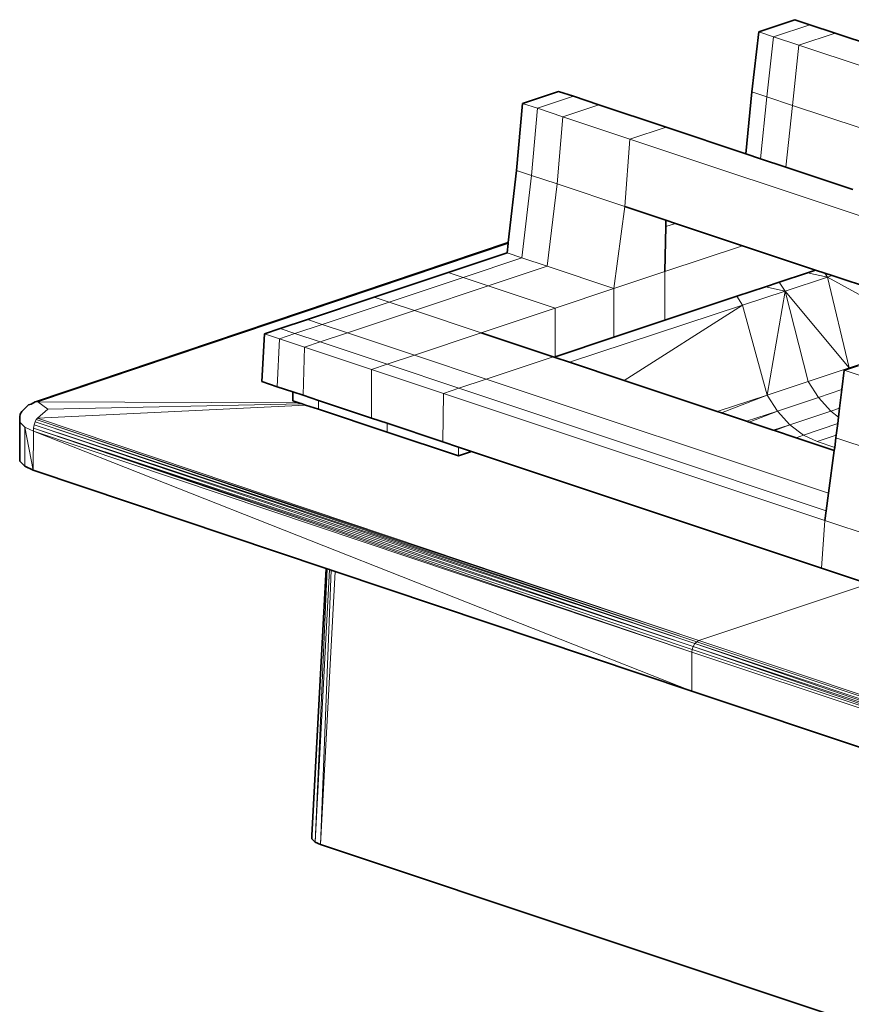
# Model space of a CAD drawing. Header units: inches. Extents: x 0 to 12.9, y 0 to 8.3.
# Tile 39 of 74: x 6.776 to 7.23, y 2 to 2.536. Entities that reach past the tile are written whole.
import ezdxf

# ---------------------------------------------------------------- set-up
doc = ezdxf.new("R2010")
doc.units = ezdxf.units.IN
doc.header["$MEASUREMENT"] = 0
doc.layers.add('Default', color=7, linetype='Continuous')

# ---------------------------------------------------------------- blocks, each defined once
blk = doc.blocks.new('MODEL_3')
at = {"lineweight": 0}
for p, q in [((7.1791, 2.5297), (7.19878, 2.53626)), ((7.18722, 2.52699), (7.20691, 2.53355)), ((7.20691, 2.53355), (7.18722, 2.52699)), ((7.19878, 2.53626), (7.20691, 2.53355)), ((7.20691, 2.53355), (7.22073, 2.52895)), ((7.17544, 2.49694), (7.1791, 2.5297)), ((7.18722, 2.52699), (7.1791, 2.5297)), ((7.1791, 2.5297), (7.18722, 2.52699)), ((7.20104, 2.52239), (7.22073, 2.52895)), ((7.22073, 2.52895), (7.20104, 2.52239)), ((7.22073, 2.52895), (7.25735, 2.51674)), ((7.18722, 2.52699), (7.18363, 2.49421)), ((7.18363, 2.49421), (7.18722, 2.52699)), ((7.20104, 2.52239), (7.18722, 2.52699)), ((7.18722, 2.52699), (7.20104, 2.52239)), ((7.19755, 2.48957), (7.20104, 2.52239)), ((7.20104, 2.52239), (7.19755, 2.48957)), ((7.23766, 2.51018), (7.20104, 2.52239)), ((7.20104, 2.52239), (7.23766, 2.51018)), ((7.05037, 2.49066), (7.07002, 2.49721)), ((7.07002, 2.49721), (7.07815, 2.4945)), ((7.17202, 2.46321), (7.17544, 2.49694)), ((7.17544, 2.49694), (7.18363, 2.49421)), ((7.18363, 2.49421), (7.17544, 2.49694)), ((7.04705, 2.45415), (7.05037, 2.49066)), ((7.05849, 2.48795), (7.05037, 2.49066)), ((7.05037, 2.49066), (7.05849, 2.48795)), ((7.05849, 2.48795), (7.07815, 2.4945)), ((7.07815, 2.4945), (7.05849, 2.48795)), ((7.07815, 2.4945), (7.09196, 2.48989)), ((7.18363, 2.49421), (7.18014, 2.4605)), ((7.18014, 2.4605), (7.18363, 2.49421)), ((7.18363, 2.49421), (7.19755, 2.48957)), ((7.19755, 2.48957), (7.18363, 2.49421)), ((7.05849, 2.48795), (7.05525, 2.45142)), ((7.05525, 2.45142), (7.05849, 2.48795)), ((7.07231, 2.48334), (7.05849, 2.48795)), ((7.05849, 2.48795), (7.07231, 2.48334)), ((7.07231, 2.48334), (7.09196, 2.48989)), ((7.09196, 2.48989), (7.07231, 2.48334)), ((7.09196, 2.48989), (7.12859, 2.47769)), ((7.19755, 2.48957), (7.19394, 2.4559)), ((7.19394, 2.4559), (7.19755, 2.48957)), ((7.23445, 2.47727), (7.19755, 2.48957)), ((7.19755, 2.48957), (7.23445, 2.47727)), ((7.06917, 2.44677), (7.07231, 2.48334)), ((7.07231, 2.48334), (7.06917, 2.44677)), ((7.10893, 2.47114), (7.07231, 2.48334)), ((7.07231, 2.48334), (7.10893, 2.47114)), ((7.12859, 2.47769), (7.10893, 2.47114)), ((7.10893, 2.47114), (7.12859, 2.47769)), ((7.12859, 2.47769), (7.17202, 2.46321)), ((7.10893, 2.47114), (7.10607, 2.43447)), ((7.10607, 2.43447), (7.10893, 2.47114)), ((7.35622, 2.38871), (7.10893, 2.47114)), ((7.10893, 2.47114), (7.35622, 2.38871)), ((7.17202, 2.46321), (7.18014, 2.4605)), ((7.18014, 2.4605), (7.17202, 2.46321)), ((7.18014, 2.4605), (7.19394, 2.4559)), ((7.19394, 2.4559), (7.18014, 2.4605)), ((7.04251, 2.41481), (7.04705, 2.45415)), ((7.05525, 2.45142), (7.04705, 2.45415)), ((7.04705, 2.45415), (7.05525, 2.45142)), ((7.19394, 2.4559), (7.23053, 2.44371)), ((7.23053, 2.44371), (7.19394, 2.4559)), ((7.05525, 2.45142), (7.04996, 2.40645)), ((7.04996, 2.40645), (7.05525, 2.45142)), ((7.05525, 2.45142), (7.06917, 2.44677)), ((7.06917, 2.44677), (7.05525, 2.45142)), ((7.06917, 2.44677), (7.06371, 2.40186)), ((7.06371, 2.40186), (7.06917, 2.44677)), ((7.10607, 2.43447), (7.06917, 2.44677)), ((7.06917, 2.44677), (7.10607, 2.43447)), ((7.10607, 2.43447), (7.1002, 2.3897)), ((7.1002, 2.3897), (7.10607, 2.43447)), ((7.12854, 2.42698), (7.10607, 2.43447)), ((7.10607, 2.43447), (7.12854, 2.42698)), ((7.12854, 2.42698), (7.12847, 2.42345)), ((7.13381, 2.42523), (7.12854, 2.42698)), ((7.12847, 2.42345), (7.12796, 2.39895)), ((7.12796, 2.39895), (7.12847, 2.42345)), ((7.12847, 2.42345), (7.13381, 2.42523)), ((7.1703, 2.41306), (7.13381, 2.42523)), ((7.13381, 2.42523), (7.1703, 2.41306)), ((6.78608, 2.32791), (7.04245, 2.41425)), ((7.04186, 2.40915), (7.04245, 2.41425)), ((7.04245, 2.41425), (7.04186, 2.40915)), ((7.04245, 2.41425), (7.04251, 2.41481)), ((7.12796, 2.39895), (7.1703, 2.41306)), ((7.1703, 2.41306), (7.12796, 2.39895)), ((7.21013, 2.39979), (7.1703, 2.41306)), ((7.1703, 2.41306), (7.21013, 2.39979)), ((7.00981, 2.39847), (7.04186, 2.40915)), ((7.04186, 2.40915), (7.00981, 2.39847)), ((7.04996, 2.40645), (7.01791, 2.39577)), ((7.01791, 2.39577), (7.04996, 2.40645)), ((7.04996, 2.40645), (7.04186, 2.40915)), ((7.04186, 2.40915), (7.04996, 2.40645)), ((7.06371, 2.40186), (7.04996, 2.40645)), ((7.04996, 2.40645), (7.06371, 2.40186)), ((7.03167, 2.39118), (7.06371, 2.40186)), ((7.06371, 2.40186), (7.03167, 2.39118)), ((7.1002, 2.3897), (7.06371, 2.40186)), ((7.06371, 2.40186), (7.1002, 2.3897)), ((7.21013, 2.39979), (7.20581, 2.39835)), ((7.20581, 2.39835), (7.21013, 2.39979)), ((7.21518, 2.3981), (7.21013, 2.39979)), ((7.21013, 2.39979), (7.21518, 2.3981)), ((7.00981, 2.39847), (6.96949, 2.38502)), ((6.96949, 2.38502), (7.00981, 2.39847)), ((6.97759, 2.38232), (7.01791, 2.39577)), ((7.01791, 2.39577), (6.97759, 2.38232)), ((7.01791, 2.39577), (7.00981, 2.39847)), ((7.00981, 2.39847), (7.01791, 2.39577)), ((7.01791, 2.39577), (7.03167, 2.39118)), ((7.03167, 2.39118), (7.01791, 2.39577)), ((7.12796, 2.39895), (7.1002, 2.3897)), ((7.1002, 2.3897), (7.12796, 2.39895)), ((7.12796, 2.39895), (7.12796, 2.3724)), ((7.12796, 2.3724), (7.12796, 2.39895)), ((7.20581, 2.39835), (7.19034, 2.39319)), ((7.19034, 2.39319), (7.20581, 2.39835)), ((7.2166, 2.39585), (7.19346, 2.38823)), ((7.19346, 2.38823), (7.2166, 2.39585)), ((7.20581, 2.39835), (7.2166, 2.39585)), ((7.2166, 2.39585), (7.20581, 2.39835)), ((7.21925, 2.39675), (7.21518, 2.3981)), ((7.21518, 2.3981), (7.2166, 2.39585)), ((7.2166, 2.39585), (7.21925, 2.39675)), ((7.22853, 2.34648), (7.2166, 2.39585)), ((7.2166, 2.39585), (7.27729, 2.36273)), ((7.2166, 2.39585), (7.22853, 2.34648)), ((7.27729, 2.36273), (7.2166, 2.39585)), ((7.27283, 2.37889), (7.21925, 2.39675)), ((7.21925, 2.39675), (7.27283, 2.37889)), ((6.99135, 2.37774), (7.03167, 2.39118)), ((7.03167, 2.39118), (6.99135, 2.37774)), ((7.03167, 2.39118), (7.06816, 2.37902)), ((7.06816, 2.37902), (7.03167, 2.39118)), ((7.06816, 2.37902), (7.1002, 2.3897)), ((7.1002, 2.3897), (7.06816, 2.37902)), ((7.1002, 2.36315), (7.1002, 2.3897)), ((7.1002, 2.3897), (7.1002, 2.36315)), ((7.1828, 2.39068), (7.16725, 2.3855)), ((7.16725, 2.3855), (7.1828, 2.39068)), ((7.19346, 2.38823), (7.17032, 2.3806)), ((7.17032, 2.3806), (7.19346, 2.38823)), ((7.19034, 2.39319), (7.1828, 2.39068)), ((7.1828, 2.39068), (7.19034, 2.39319)), ((7.1828, 2.39068), (7.19346, 2.38823)), ((7.19346, 2.38823), (7.1828, 2.39068)), ((7.19346, 2.38823), (7.18379, 2.33157)), ((7.18379, 2.33157), (7.19346, 2.38823)), ((7.19034, 2.39319), (7.19346, 2.38823)), ((7.19346, 2.38823), (7.19034, 2.39319)), ((7.22853, 2.34648), (7.19346, 2.38823)), ((7.19346, 2.38823), (7.20616, 2.33902)), ((7.20616, 2.33902), (7.19346, 2.38823)), ((7.19346, 2.38823), (7.22853, 2.34648)), ((6.96949, 2.38502), (6.93301, 2.37287)), ((6.93301, 2.37287), (6.96949, 2.38502)), ((6.96949, 2.38502), (6.97759, 2.38232)), ((6.97759, 2.38232), (6.96949, 2.38502)), ((7.16725, 2.3855), (7.12796, 2.3724)), ((7.12796, 2.3724), (7.16725, 2.3855)), ((7.16725, 2.3855), (7.17032, 2.3806)), ((7.17032, 2.3806), (7.16725, 2.3855)), ((6.97759, 2.38232), (6.94111, 2.37017)), ((6.94111, 2.37017), (6.97759, 2.38232)), ((6.95487, 2.36558), (6.99135, 2.37774)), ((6.99135, 2.37774), (6.95487, 2.36558)), ((6.99135, 2.37774), (6.97759, 2.38232)), ((6.97759, 2.38232), (6.99135, 2.37774)), ((7.02783, 2.36558), (6.99135, 2.37774)), ((6.99135, 2.37774), (7.02783, 2.36558)), ((7.02783, 2.36558), (7.06816, 2.37902)), ((7.06816, 2.37902), (7.02783, 2.36558)), ((7.06816, 2.35246), (7.06816, 2.37902)), ((7.06816, 2.37902), (7.06816, 2.35246)), ((7.17032, 2.3806), (7.07588, 2.34956)), ((7.07588, 2.34956), (7.17032, 2.3806)), ((7.10577, 2.3396), (7.17032, 2.3806)), ((7.17032, 2.3806), (7.10577, 2.3396)), ((7.18379, 2.33157), (7.17032, 2.3806)), ((7.17032, 2.3806), (7.18379, 2.33157)), ((6.93301, 2.37287), (6.91812, 2.3679)), ((6.91812, 2.3679), (6.93301, 2.37287)), ((6.94111, 2.37017), (6.93301, 2.37287)), ((6.93301, 2.37287), (6.94111, 2.37017)), ((7.12796, 2.3724), (7.1002, 2.36315)), ((7.1002, 2.36315), (7.12796, 2.3724)), ((6.91812, 2.3679), (6.90966, 2.36508)), ((6.92622, 2.3652), (6.91812, 2.3679)), ((6.94111, 2.37017), (6.92622, 2.3652)), ((6.92622, 2.3652), (6.94111, 2.37017)), ((6.95487, 2.36558), (6.94111, 2.37017)), ((6.94111, 2.37017), (6.95487, 2.36558)), ((6.90966, 2.36508), (6.90825, 2.339)), ((6.90825, 2.339), (6.90966, 2.36508)), ((6.90966, 2.36508), (6.91776, 2.36238)), ((6.91776, 2.36238), (6.91655, 2.33623)), ((6.91655, 2.33623), (6.91776, 2.36238)), ((6.91776, 2.36238), (6.92622, 2.3652)), ((6.91776, 2.36238), (6.93152, 2.3578)), ((6.93152, 2.3578), (6.91776, 2.36238)), ((6.92622, 2.3652), (6.93998, 2.36062)), ((6.93998, 2.36062), (6.92622, 2.3652)), ((6.95487, 2.36558), (6.93998, 2.36062)), ((6.93998, 2.36062), (6.95487, 2.36558)), ((6.99136, 2.35342), (6.95487, 2.36558)), ((6.95487, 2.36558), (6.99136, 2.35342)), ((7.02783, 2.36558), (6.99136, 2.35342)), ((6.99136, 2.35342), (7.02783, 2.36558)), ((7.067, 2.35252), (7.02783, 2.36558)), ((7.02783, 2.36558), (7.067, 2.35252)), ((7.06816, 2.35246), (7.1002, 2.36315)), ((7.1002, 2.36315), (7.06816, 2.35246)), ((7.22853, 2.34648), (7.27729, 2.36273)), ((7.27729, 2.36273), (7.22853, 2.34648)), ((6.93152, 2.3578), (6.93064, 2.33154)), ((6.93064, 2.33154), (6.93152, 2.3578)), ((6.93998, 2.36062), (6.93152, 2.3578)), ((6.93152, 2.3578), (6.93998, 2.36062)), ((6.93152, 2.3578), (6.96801, 2.34563)), ((6.96801, 2.34563), (6.93152, 2.3578)), ((6.93998, 2.36062), (6.97647, 2.34845)), ((6.97647, 2.34845), (6.93998, 2.36062)), ((6.97647, 2.34845), (6.99136, 2.35342)), ((6.99136, 2.35342), (6.97647, 2.34845)), ((7.03053, 2.34036), (6.99136, 2.35342)), ((6.99136, 2.35342), (7.03053, 2.34036)), ((7.067, 2.35252), (7.03053, 2.34036)), ((7.03053, 2.34036), (7.067, 2.35252)), ((7.06766, 2.3523), (7.067, 2.35252)), ((7.067, 2.35252), (7.06766, 2.3523)), ((7.06816, 2.35246), (7.06766, 2.3523)), ((7.06766, 2.3523), (7.06816, 2.35213)), ((7.06816, 2.35213), (7.06816, 2.35246)), ((7.07588, 2.34956), (7.06816, 2.35213)), ((7.06816, 2.35213), (7.07588, 2.34956)), ((6.96801, 2.34563), (6.97647, 2.34845)), ((6.97647, 2.34845), (6.96801, 2.34563)), ((6.96801, 2.34563), (6.96801, 2.31908)), ((6.96801, 2.31908), (6.96801, 2.34563)), ((6.96801, 2.34563), (7.00718, 2.33258)), ((7.00718, 2.33258), (6.96801, 2.34563)), ((6.97647, 2.34845), (7.01564, 2.3354)), ((7.01564, 2.3354), (6.97647, 2.34845)), ((7.07588, 2.34956), (7.10577, 2.3396)), ((7.10577, 2.3396), (7.07588, 2.34956)), ((7.20616, 2.33902), (7.22853, 2.34648)), ((7.22853, 2.34648), (7.20616, 2.33902)), ((7.22577, 2.34523), (7.2287, 2.34621)), ((7.2287, 2.34621), (7.22577, 2.34523)), ((7.2287, 2.34621), (7.22853, 2.34648)), ((7.22853, 2.34648), (7.2287, 2.34621)), ((7.2287, 2.34621), (7.23358, 2.34783)), ((7.23358, 2.34783), (7.2287, 2.34621)), ((7.01564, 2.3354), (7.03053, 2.34036)), ((7.03053, 2.34036), (7.01564, 2.3354)), ((7.03053, 2.34036), (7.21717, 2.27815)), ((7.21717, 2.27815), (7.03053, 2.34036)), ((7.22447, 2.33461), (7.22577, 2.34523)), ((7.22577, 2.34523), (7.22447, 2.33461)), ((7.22577, 2.34523), (7.24548, 2.33866)), ((7.24548, 2.33866), (7.22577, 2.34523)), ((6.90825, 2.339), (6.91655, 2.33623)), ((6.91655, 2.33623), (6.90825, 2.339)), ((6.91655, 2.33623), (6.92501, 2.33341)), ((6.92501, 2.33341), (6.91655, 2.33623)), ((7.00718, 2.33258), (7.01564, 2.3354)), ((7.01564, 2.3354), (7.00718, 2.33258)), ((7.01564, 2.3354), (7.21589, 2.26865)), ((7.21589, 2.26865), (7.01564, 2.3354)), ((7.10577, 2.3396), (7.15639, 2.32272)), ((7.15639, 2.32272), (7.10577, 2.3396)), ((7.18379, 2.33157), (7.20616, 2.33902)), ((7.20616, 2.33902), (7.18379, 2.33157)), ((7.21173, 2.33037), (7.20616, 2.33902)), ((7.20616, 2.33902), (7.21173, 2.33037)), ((7.22447, 2.33461), (7.21173, 2.33037)), ((7.21173, 2.33037), (7.22447, 2.33461)), ((7.22324, 2.32456), (7.22447, 2.33461)), ((7.22447, 2.33461), (7.22324, 2.32456)), ((6.92501, 2.33341), (6.92501, 2.32859)), ((6.93064, 2.33154), (6.92501, 2.33341)), ((6.9391, 2.32872), (6.93064, 2.33154)), ((7.00718, 2.33258), (7.00689, 2.30612)), ((7.00689, 2.30612), (7.00718, 2.33258)), ((7.00718, 2.33258), (7.21516, 2.26325)), ((7.21516, 2.26325), (7.00718, 2.33258)), ((7.15639, 2.32272), (7.18379, 2.33157)), ((7.18379, 2.33157), (7.15639, 2.32272)), ((7.15889, 2.32189), (7.18379, 2.33157)), ((7.18379, 2.33157), (7.15889, 2.32189)), ((7.18379, 2.33157), (7.18941, 2.32292)), ((7.18941, 2.32292), (7.18379, 2.33157)), ((7.18941, 2.32292), (7.21173, 2.33037)), ((7.21173, 2.33037), (7.18941, 2.32292)), ((7.21839, 2.32294), (7.21173, 2.33037)), ((7.21173, 2.33037), (7.21839, 2.32294)), ((6.78582, 2.31906), (6.93206, 2.32624)), ((6.93206, 2.32624), (6.78582, 2.31906)), ((6.78582, 2.31906), (6.79143, 2.32398)), ((6.92826, 2.32751), (6.78608, 2.32791)), ((6.78608, 2.32791), (6.92826, 2.32751)), ((6.79143, 2.32398), (6.78608, 2.32791)), ((6.93014, 2.32689), (6.79143, 2.32398)), ((6.79143, 2.32398), (6.93014, 2.32689)), ((6.92501, 2.32859), (6.92826, 2.32751)), ((6.92826, 2.32751), (6.93014, 2.32689)), ((6.93014, 2.32689), (6.93206, 2.32624)), ((6.93206, 2.32624), (6.9391, 2.3239)), ((6.96801, 2.31908), (6.9391, 2.32872)), ((6.9391, 2.3239), (6.9391, 2.32872)), ((6.9391, 2.32872), (6.96801, 2.31908)), ((6.97647, 2.31144), (6.9391, 2.3239)), ((6.9391, 2.3239), (6.97647, 2.31144)), ((7.22324, 2.32456), (7.21839, 2.32294)), ((7.22264, 2.31966), (7.22324, 2.32456)), ((6.78517, 2.31827), (6.78582, 2.31906)), ((7.14642, 2.19784), (6.78582, 2.31906)), ((6.78582, 2.31906), (7.14642, 2.19784)), ((6.97647, 2.31626), (6.96801, 2.31908)), ((6.96801, 2.31908), (6.97647, 2.31626)), ((7.15639, 2.32272), (7.15889, 2.32189)), ((7.15889, 2.32189), (7.15639, 2.32272)), ((7.15889, 2.32189), (7.17246, 2.31737)), ((7.17246, 2.31737), (7.15889, 2.32189)), ((7.17246, 2.31737), (7.18941, 2.32292)), ((7.18941, 2.32292), (7.17246, 2.31737)), ((7.1739, 2.31689), (7.18941, 2.32292)), ((7.18941, 2.32292), (7.1739, 2.31689)), ((7.1961, 2.31551), (7.18941, 2.32292)), ((7.18941, 2.32292), (7.1961, 2.31551)), ((7.1961, 2.31551), (7.21839, 2.32294)), ((7.21839, 2.32294), (7.1961, 2.31551)), ((7.21839, 2.32294), (7.22264, 2.31966)), ((7.22221, 2.31611), (7.22264, 2.31966)), ((7.22264, 2.31966), (7.22221, 2.31611)), ((6.77612, 2.2985), (6.77619, 2.3169)), ((6.77619, 2.3169), (6.77892, 2.3142)), ((6.77892, 2.3142), (6.77885, 2.29288)), ((6.77885, 2.29288), (6.77892, 2.3142)), ((6.78354, 2.29075), (6.77892, 2.3142)), ((6.77892, 2.3142), (6.78361, 2.31207)), ((6.77892, 2.3142), (6.78354, 2.29075)), ((6.78361, 2.31207), (6.78371, 2.31365)), ((6.78371, 2.31365), (6.78403, 2.31537)), ((6.78371, 2.31365), (7.14262, 2.19151)), ((7.14262, 2.19151), (6.78371, 2.31365)), ((6.78371, 2.31365), (7.14278, 2.19305)), ((7.14278, 2.19305), (6.78371, 2.31365)), ((6.78371, 2.31365), (7.14332, 2.19468)), ((7.14332, 2.19468), (6.78371, 2.31365)), ((6.78403, 2.31537), (6.78454, 2.317)), ((6.78403, 2.31537), (7.14332, 2.19468)), ((7.14332, 2.19468), (6.78403, 2.31537)), ((6.78403, 2.31537), (7.14421, 2.19616)), ((7.14421, 2.19616), (6.78403, 2.31537)), ((6.78454, 2.317), (6.78517, 2.31827)), ((6.78454, 2.317), (7.14421, 2.19616)), ((7.14421, 2.19616), (6.78454, 2.317)), ((6.78454, 2.317), (7.1453, 2.19724)), ((7.1453, 2.19724), (6.78454, 2.317)), ((7.14642, 2.19784), (6.78517, 2.31827)), ((6.78517, 2.31827), (7.1453, 2.19724)), ((7.1453, 2.19724), (6.78517, 2.31827)), ((6.78517, 2.31827), (7.14642, 2.19784)), ((7.00689, 2.30612), (6.97647, 2.31626)), ((6.97647, 2.31626), (6.97647, 2.31144)), ((6.97647, 2.31144), (6.97647, 2.31626)), ((6.97647, 2.31626), (7.00689, 2.30612)), ((7.17246, 2.31737), (7.1739, 2.31689)), ((7.1739, 2.31689), (7.17246, 2.31737)), ((7.1739, 2.31689), (7.18703, 2.31251)), ((7.18703, 2.31251), (7.1739, 2.31689)), ((7.1961, 2.31551), (7.18703, 2.31251)), ((7.1877, 2.31229), (7.1961, 2.31551)), ((7.20347, 2.30987), (7.1961, 2.31551)), ((7.1961, 2.31551), (7.20347, 2.30987)), ((7.22221, 2.31611), (7.20347, 2.30987)), ((7.20347, 2.30987), (7.22221, 2.31611)), ((7.22143, 2.30979), (7.22221, 2.31611)), ((7.22221, 2.31611), (7.22143, 2.30979)), ((6.78354, 2.29075), (6.78361, 2.31207)), ((6.78361, 2.31207), (6.78354, 2.29075)), ((7.14262, 2.17019), (6.78361, 2.31207)), ((6.78361, 2.31207), (7.14262, 2.19151)), ((6.78361, 2.31207), (7.14262, 2.17019)), ((7.14262, 2.19151), (6.78361, 2.31207)), ((7.01535, 2.29848), (6.97647, 2.31144)), ((6.97647, 2.31144), (7.01535, 2.29848)), ((7.18703, 2.31251), (7.1877, 2.31229)), ((7.1877, 2.31229), (7.19946, 2.30837)), ((7.19946, 2.30837), (7.1877, 2.31229)), ((7.20347, 2.30987), (7.19946, 2.30837)), ((7.19946, 2.30837), (7.20831, 2.30542)), ((7.211, 2.30631), (7.20347, 2.30987)), ((7.22143, 2.30979), (7.211, 2.30631)), ((7.211, 2.30631), (7.22143, 2.30979)), ((7.22055, 2.30314), (7.22126, 2.30841)), ((7.22126, 2.30841), (7.22055, 2.30314)), ((7.22126, 2.30841), (7.22143, 2.30979)), ((7.22143, 2.30979), (7.22126, 2.30841)), ((7.22126, 2.30841), (7.24464, 2.30062)), ((7.24464, 2.30062), (7.22126, 2.30841)), ((7.01535, 2.3033), (7.00689, 2.30612)), ((7.00689, 2.30612), (7.01535, 2.3033)), ((7.02257, 2.30089), (7.01535, 2.3033)), ((7.01535, 2.3033), (7.01535, 2.29848)), ((7.20831, 2.30542), (7.22032, 2.30141)), ((7.22055, 2.30314), (7.211, 2.30631)), ((7.22032, 2.30141), (7.22055, 2.30314)), ((6.77612, 2.29558), (6.77612, 2.2985)), ((7.01535, 2.29848), (7.02257, 2.30089)), ((7.21332, 2.23731), (7.02257, 2.30089)), ((7.02257, 2.30089), (7.21332, 2.23731)), ((7.21717, 2.27815), (7.22032, 2.30141)), ((7.22032, 2.30141), (7.21717, 2.27815)), ((6.77885, 2.29288), (6.77612, 2.29558)), ((6.78354, 2.29075), (6.77885, 2.29288)), ((6.94318, 2.23715), (6.78354, 2.29075)), ((7.21589, 2.26865), (7.21717, 2.27815)), ((7.21717, 2.27815), (7.21589, 2.26865)), ((7.21589, 2.26865), (7.21516, 2.26325)), ((7.21516, 2.26325), (7.21589, 2.26865)), ((7.21516, 2.26325), (7.21332, 2.23731)), ((7.21332, 2.23731), (7.21516, 2.26325)), ((7.21516, 2.26325), (7.24296, 2.25398)), ((7.24296, 2.25398), (7.21516, 2.26325)), ((6.93718, 2.08804), (6.94386, 2.23692)), ((6.93718, 2.08804), (6.9451, 2.2365)), ((6.9451, 2.2365), (6.93718, 2.08804)), ((6.94606, 2.23618), (6.9402, 2.08668)), ((6.9402, 2.08668), (6.94606, 2.23618)), ((6.9402, 2.08668), (6.94812, 2.23549)), ((6.94812, 2.23549), (6.9402, 2.08668)), ((6.94328, 2.23711), (6.94318, 2.23715)), ((6.94386, 2.23692), (6.94328, 2.23711)), ((6.9451, 2.2365), (6.94386, 2.23692)), ((6.94386, 2.23692), (6.9451, 2.2365)), ((6.94606, 2.23618), (6.9451, 2.2365)), ((6.9451, 2.2365), (6.94606, 2.23618)), ((6.94812, 2.23549), (6.94606, 2.23618)), ((6.94606, 2.23618), (6.94812, 2.23549)), ((7.14262, 2.17019), (6.94812, 2.23549)), ((6.94812, 2.23549), (7.14262, 2.17019)), ((7.23907, 2.22873), (7.21332, 2.23731)), ((7.21332, 2.23731), (7.23907, 2.22873)), ((7.14642, 2.19784), (7.23907, 2.22873)), ((7.23907, 2.22873), (7.14642, 2.19784)), ((7.14421, 2.19616), (7.14332, 2.19468)), ((7.14332, 2.19468), (7.14421, 2.19616)), ((7.1453, 2.19724), (7.14421, 2.19616)), ((7.14421, 2.19616), (7.1453, 2.19724)), ((7.14421, 2.19616), (7.34264, 2.12825)), ((7.34335, 2.12978), (7.14421, 2.19616)), ((7.34264, 2.12825), (7.14421, 2.19616)), ((7.14421, 2.19616), (7.34335, 2.12978)), ((7.1453, 2.19724), (7.14642, 2.19784)), ((7.14642, 2.19784), (7.1453, 2.19724)), ((7.34434, 2.1309), (7.1453, 2.19724)), ((7.1453, 2.19724), (7.34434, 2.1309)), ((7.34543, 2.13151), (7.14642, 2.19784)), ((7.14642, 2.19784), (7.34543, 2.13151)), ((7.14262, 2.19151), (7.14278, 2.19305)), ((7.14278, 2.19305), (7.14262, 2.19151)), ((7.14262, 2.17019), (7.14262, 2.19151)), ((7.14262, 2.19151), (7.34235, 2.12493)), ((7.14262, 2.19151), (7.14262, 2.17019)), ((7.34235, 2.12493), (7.14262, 2.19151)), ((7.14332, 2.19468), (7.14278, 2.19305)), ((7.14278, 2.19305), (7.14332, 2.19468)), ((7.14278, 2.19305), (7.3423, 2.12654)), ((7.3423, 2.12654), (7.14278, 2.19305)), ((7.14332, 2.19468), (7.3423, 2.12654)), ((7.34264, 2.12825), (7.14332, 2.19468)), ((7.3423, 2.12654), (7.14332, 2.19468)), ((7.14332, 2.19468), (7.34264, 2.12825)), ((7.34538, 2.1026), (7.14262, 2.17019)), ((7.14262, 2.17019), (7.34538, 2.1026)), ((6.9402, 2.08668), (6.93718, 2.08804)), ((8.95666, 1.41454), (6.9402, 2.08668))]:
    blk.add_line(p, q, dxfattribs=at).dxf.unprotected_set("ltscale", 0)
at = {"lineweight": 35}
for p, q in [((7.19878, 2.53626), (7.1791, 2.5297)), ((7.20691, 2.53355), (7.19878, 2.53626)), ((7.22073, 2.52895), (7.20691, 2.53355)), ((7.1791, 2.5297), (7.17544, 2.49694)), ((7.22073, 2.52895), (7.25735, 2.51674)), ((7.07002, 2.49721), (7.05037, 2.49066)), ((7.07815, 2.4945), (7.07002, 2.49721)), ((7.17544, 2.49694), (7.17202, 2.46321)), ((7.05037, 2.49066), (7.04705, 2.45415)), ((7.09196, 2.48989), (7.07815, 2.4945)), ((7.09196, 2.48989), (7.12859, 2.47769)), ((7.17202, 2.46321), (7.12859, 2.47769)), ((7.18014, 2.4605), (7.17202, 2.46321)), ((7.19394, 2.4559), (7.18014, 2.4605)), ((7.04705, 2.45415), (7.04251, 2.41481)), ((7.23053, 2.44371), (7.19394, 2.4559)), ((7.10607, 2.43447), (7.12854, 2.42698)), ((7.12854, 2.42698), (7.12847, 2.42345)), ((7.12854, 2.42698), (7.13381, 2.42523)), ((7.12847, 2.42345), (7.12796, 2.39895)), ((7.13381, 2.42523), (7.1703, 2.41306)), ((7.04251, 2.41481), (6.78535, 2.32822)), ((7.04245, 2.41425), (7.04186, 2.40915)), ((7.04251, 2.41481), (7.04245, 2.41425)), ((7.1703, 2.41306), (7.21013, 2.39979)), ((7.04186, 2.40915), (7.00981, 2.39847)), ((7.20581, 2.39835), (7.21013, 2.39979)), ((7.21013, 2.39979), (7.21518, 2.3981)), ((6.96949, 2.38502), (7.00981, 2.39847)), ((7.19034, 2.39319), (7.20581, 2.39835)), ((7.21518, 2.3981), (7.21925, 2.39675)), ((7.21925, 2.39675), (7.27283, 2.37889)), ((7.16725, 2.3855), (7.1828, 2.39068)), ((7.1828, 2.39068), (7.19034, 2.39319)), ((6.96949, 2.38502), (6.93301, 2.37287)), ((7.12796, 2.3724), (7.16725, 2.3855)), ((6.91812, 2.3679), (6.93301, 2.37287)), ((7.12796, 2.3724), (7.1002, 2.36315)), ((6.90966, 2.36508), (6.91812, 2.3679)), ((6.90825, 2.339), (6.90966, 2.36508)), ((7.067, 2.35252), (7.02783, 2.36558)), ((7.06816, 2.35246), (7.1002, 2.36315)), ((7.06766, 2.3523), (7.067, 2.35252)), ((7.06816, 2.35213), (7.06766, 2.3523)), ((7.06816, 2.35246), (7.06816, 2.35213)), ((7.07588, 2.34956), (7.06816, 2.35213)), ((7.10577, 2.3396), (7.07588, 2.34956)), ((7.2287, 2.34621), (7.22577, 2.34523)), ((7.23358, 2.34783), (7.2287, 2.34621)), ((7.22447, 2.33461), (7.22577, 2.34523)), ((6.91655, 2.33623), (6.90825, 2.339)), ((6.92501, 2.33341), (6.91655, 2.33623)), ((7.15639, 2.32272), (7.10577, 2.3396)), ((7.22324, 2.32456), (7.22447, 2.33461)), ((6.92501, 2.32859), (6.92501, 2.33341)), ((6.93064, 2.33154), (6.92501, 2.33341)), ((6.93064, 2.33154), (6.9391, 2.32872)), ((6.77721, 2.32272), (6.77846, 2.32382)), ((6.77982, 2.32532), (6.77846, 2.32382)), ((6.77982, 2.32532), (6.78095, 2.32629)), ((6.78095, 2.32629), (6.78234, 2.32677)), ((6.78464, 2.32802), (6.78234, 2.32677)), ((6.78535, 2.32822), (6.78464, 2.32802)), ((6.92826, 2.32751), (6.92501, 2.32859)), ((6.93014, 2.32689), (6.92826, 2.32751)), ((6.93206, 2.32624), (6.93014, 2.32689)), ((6.9391, 2.3239), (6.93206, 2.32624)), ((6.9391, 2.32872), (6.96801, 2.31908)), ((6.9391, 2.3239), (6.97647, 2.31144)), ((7.22264, 2.31966), (7.22324, 2.32456)), ((6.77619, 2.31982), (6.77643, 2.3213)), ((6.77619, 2.31982), (6.77619, 2.3169)), ((6.77643, 2.3213), (6.77721, 2.32272)), ((6.97647, 2.31626), (6.96801, 2.31908)), ((7.15889, 2.32189), (7.15639, 2.32272)), ((7.17246, 2.31737), (7.15889, 2.32189)), ((7.22221, 2.31611), (7.22264, 2.31966)), ((6.77619, 2.3169), (6.77612, 2.2985)), ((7.00689, 2.30612), (6.97647, 2.31626)), ((7.1739, 2.31689), (7.17246, 2.31737)), ((7.18703, 2.31251), (7.1739, 2.31689)), ((7.22143, 2.30979), (7.22221, 2.31611)), ((7.01535, 2.29848), (6.97647, 2.31144)), ((7.1877, 2.31229), (7.18703, 2.31251)), ((7.19946, 2.30837), (7.1877, 2.31229)), ((7.20831, 2.30542), (7.19946, 2.30837)), ((7.22055, 2.30314), (7.22126, 2.30841)), ((7.22126, 2.30841), (7.22143, 2.30979)), ((7.01535, 2.3033), (7.00689, 2.30612)), ((7.02257, 2.30089), (7.01535, 2.3033)), ((7.22032, 2.30141), (7.20831, 2.30542)), ((7.22032, 2.30141), (7.22055, 2.30314)), ((6.77612, 2.29558), (6.77612, 2.2985)), ((7.02257, 2.30089), (7.01535, 2.29848)), ((7.21332, 2.23731), (7.02257, 2.30089)), ((7.21717, 2.27815), (7.22032, 2.30141)), ((6.77885, 2.29288), (6.77612, 2.29558)), ((6.78354, 2.29075), (6.77885, 2.29288)), ((6.94318, 2.23715), (6.78354, 2.29075)), ((7.21589, 2.26865), (7.21717, 2.27815)), ((7.21516, 2.26325), (7.21589, 2.26865)), ((6.94318, 2.23715), (6.93543, 2.09164)), ((6.94328, 2.23711), (6.94318, 2.23715)), ((6.94386, 2.23692), (6.94328, 2.23711)), ((6.9451, 2.2365), (6.94386, 2.23692)), ((6.94606, 2.23618), (6.9451, 2.2365)), ((6.94812, 2.23549), (6.94606, 2.23618)), ((7.14262, 2.17019), (6.94812, 2.23549)), ((7.23907, 2.22873), (7.21332, 2.23731)), ((7.34538, 2.1026), (7.14262, 2.17019)), ((6.93543, 2.09164), (6.93543, 2.08977)), ((6.93543, 2.08977), (6.93718, 2.08804)), ((6.93718, 2.08804), (6.9402, 2.08668)), ((6.9402, 2.08668), (8.95666, 1.41454))]:
    blk.add_line(p, q, dxfattribs=at)
blk = doc.blocks.new('Page 1')
at = {"layer": 'Default'}
blk.add_blockref('MODEL_3', (0, 0), dxfattribs=at)

msp = doc.modelspace()

# ---------------------------------------------------------------- block references
msp.add_blockref('Page 1', (0, 0))

doc.saveas('drawing.dxf')
